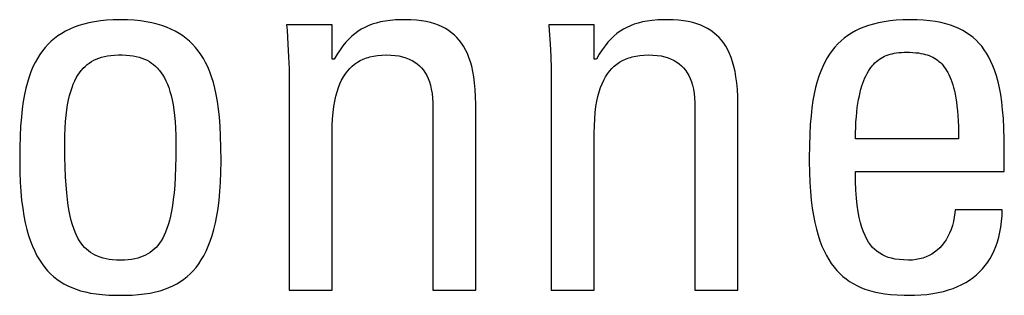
# Model space of a CAD drawing. Header units: millimetres. Extents: x -531 to 1423, y -716 to 1118.
# Tile 59 of 112: x 307.6 to 311.91, y 458.11 to 459.31. Entities that reach past the tile are written whole.
import ezdxf

# ---------------------------------------------------------------- set-up
doc = ezdxf.new("R2010")
doc.units = ezdxf.units.MM
doc.header["$LTSCALE"] = 23.1
doc.layers.get('0').update_dxf_attribs({"linetype": 'CONTINUOUS'})

msp = doc.modelspace()

# ---------------------------------------------------------------- linework, layer by layer
at = {"color": 7}
for p, q in [((307.905, 459.3003), (307.8822, 459.2947)), ((307.9293, 459.3049), (307.905, 459.3003)), ((307.9551, 459.3087), (307.9293, 459.3049)), ((307.9825, 459.3114), (307.9551, 459.3087)), ((308.0116, 459.3131), (307.9825, 459.3114)), ((308.0425, 459.3137), (308.0116, 459.3131)), ((308.0734, 459.3131), (308.0425, 459.3137)), ((308.1025, 459.3114), (308.0734, 459.3131)), ((308.1299, 459.3087), (308.1025, 459.3114)), ((308.1557, 459.3049), (308.1299, 459.3087)), ((308.18, 459.3003), (308.1557, 459.3049)), ((308.2028, 459.2947), (308.18, 459.3003)), ((309.1798, 459.3038), (309.161, 459.2991)), ((309.2, 459.3075), (309.1798, 459.3038)), ((309.222, 459.3105), (309.2, 459.3075)), ((309.246, 459.3125), (309.222, 459.3105)), ((309.2725, 459.3135), (309.246, 459.3125)), ((309.2875, 459.3137), (309.2725, 459.3135)), ((309.3131, 459.3131), (309.2875, 459.3137)), ((309.337, 459.3115), (309.3131, 459.3131)), ((309.3592, 459.3089), (309.337, 459.3115)), ((309.3799, 459.3053), (309.3592, 459.3089)), ((309.3992, 459.3009), (309.3799, 459.3053)), ((309.4172, 459.2956), (309.3992, 459.3009)), ((310.3263, 459.3038), (310.3075, 459.2992)), ((310.3465, 459.3076), (310.3263, 459.3038)), ((310.3685, 459.3105), (310.3465, 459.3076)), ((310.3925, 459.3125), (310.3685, 459.3105)), ((310.4191, 459.3135), (310.3925, 459.3125)), ((310.434, 459.3137), (310.4191, 459.3135)), ((310.4596, 459.3131), (310.434, 459.3137)), ((310.4834, 459.3115), (310.4596, 459.3131)), ((310.5056, 459.3089), (310.4834, 459.3115)), ((310.5263, 459.3053), (310.5056, 459.3089)), ((310.5456, 459.3009), (310.5263, 459.3053)), ((310.5636, 459.2956), (310.5456, 459.3009)), ((311.3588, 459.3004), (311.336, 459.2949)), ((311.383, 459.305), (311.3588, 459.3004)), ((311.4086, 459.3087), (311.383, 459.305)), ((311.4359, 459.3114), (311.4086, 459.3087)), ((311.4648, 459.3131), (311.4359, 459.3114)), ((311.4956, 459.3137), (311.4648, 459.3131)), ((311.5266, 459.3131), (311.4956, 459.3137)), ((311.5555, 459.3115), (311.5266, 459.3131)), ((311.5823, 459.3088), (311.5555, 459.3115)), ((311.6074, 459.3053), (311.5823, 459.3088)), ((311.6307, 459.3008), (311.6074, 459.3053)), ((311.6525, 459.2955), (311.6307, 459.3008)), ((307.8029, 459.2639), (307.7858, 459.2541)), ((307.8211, 459.2728), (307.8029, 459.2639)), ((307.8403, 459.2809), (307.8211, 459.2728)), ((307.8606, 459.2882), (307.8403, 459.2809)), ((307.8822, 459.2947), (307.8606, 459.2882)), ((308.2244, 459.2882), (308.2028, 459.2947)), ((308.2447, 459.2809), (308.2244, 459.2882)), ((308.2639, 459.2728), (308.2447, 459.2809)), ((308.282, 459.2639), (308.2639, 459.2728)), ((308.2992, 459.2541), (308.282, 459.2639)), ((308.7693, 459.2907), (308.7713, 459.2673)), ((308.9688, 459.2907), (308.7693, 459.2907)), ((308.7713, 459.2673), (308.7756, 459.2071)), ((308.9688, 459.1417), (308.9688, 459.2907)), ((309.0817, 459.2629), (309.0679, 459.2527)), ((309.0961, 459.272), (309.0817, 459.2629)), ((309.1111, 459.2802), (309.0961, 459.272)), ((309.1268, 459.2874), (309.1111, 459.2802)), ((309.1434, 459.2937), (309.1268, 459.2874)), ((309.161, 459.2991), (309.1434, 459.2937)), ((309.434, 459.2894), (309.4172, 459.2956)), ((309.4497, 459.2825), (309.434, 459.2894)), ((309.4645, 459.2748), (309.4497, 459.2825)), ((309.4715, 459.2706), (309.4645, 459.2748)), ((309.4782, 459.2663), (309.4715, 459.2706)), ((309.4911, 459.2569), (309.4782, 459.2663)), ((309.5032, 459.2468), (309.4911, 459.2569)), ((309.9157, 459.2907), (309.9177, 459.2671)), ((310.1153, 459.2907), (309.9157, 459.2907)), ((309.9177, 459.2671), (309.922, 459.2078)), ((310.1153, 459.1417), (310.1153, 459.2907)), ((310.2282, 459.263), (310.2144, 459.2528)), ((310.2426, 459.2721), (310.2282, 459.263)), ((310.2576, 459.2802), (310.2426, 459.2721)), ((310.2733, 459.2874), (310.2576, 459.2802)), ((310.2899, 459.2937), (310.2733, 459.2874)), ((310.3075, 459.2992), (310.2899, 459.2937)), ((310.5805, 459.2894), (310.5636, 459.2956)), ((310.5962, 459.2825), (310.5805, 459.2894)), ((310.6109, 459.2748), (310.5962, 459.2825)), ((310.6179, 459.2706), (310.6109, 459.2748)), ((310.6247, 459.2663), (310.6179, 459.2706)), ((310.6376, 459.2569), (310.6247, 459.2663)), ((310.6496, 459.2468), (310.6376, 459.2569)), ((311.257, 459.2644), (311.2399, 459.2547)), ((311.2751, 459.2732), (311.257, 459.2644)), ((311.2942, 459.2813), (311.2751, 459.2732)), ((311.3145, 459.2885), (311.2942, 459.2813)), ((311.336, 459.2949), (311.3145, 459.2885)), ((311.673, 459.2893), (311.6525, 459.2955)), ((311.6921, 459.2824), (311.673, 459.2893)), ((311.71, 459.2746), (311.6921, 459.2824)), ((311.7269, 459.2661), (311.71, 459.2746)), ((311.7428, 459.2568), (311.7269, 459.2661)), ((311.7578, 459.2467), (311.7428, 459.2568)), ((307.74, 459.2199), (307.7265, 459.2068)), ((307.7544, 459.2321), (307.74, 459.2199)), ((307.7697, 459.2435), (307.7544, 459.2321)), ((307.7858, 459.2541), (307.7697, 459.2435)), ((308.3153, 459.2435), (308.2992, 459.2541)), ((308.3305, 459.2321), (308.3153, 459.2435)), ((308.3449, 459.2199), (308.3305, 459.2321)), ((308.3585, 459.2068), (308.3449, 459.2199)), ((309.0285, 459.2149), (309.0158, 459.1995)), ((309.0413, 459.2289), (309.0285, 459.2149)), ((309.0544, 459.2414), (309.0413, 459.2289)), ((309.0679, 459.2527), (309.0544, 459.2414)), ((309.5144, 459.2358), (309.5032, 459.2468)), ((309.5249, 459.224), (309.5144, 459.2358)), ((309.5347, 459.2112), (309.5249, 459.224)), ((310.1749, 459.215), (310.1623, 459.1995)), ((310.1878, 459.2289), (310.1749, 459.215)), ((310.2009, 459.2415), (310.1878, 459.2289)), ((310.2144, 459.2528), (310.2009, 459.2415)), ((310.6608, 459.2358), (310.6496, 459.2468)), ((310.6713, 459.224), (310.6608, 459.2358)), ((310.6811, 459.2112), (310.6713, 459.224)), ((311.1942, 459.2209), (311.1806, 459.2079)), ((311.2085, 459.233), (311.1942, 459.2209)), ((311.2238, 459.2442), (311.2085, 459.233)), ((311.2399, 459.2547), (311.2238, 459.2442)), ((311.7649, 459.2413), (311.7578, 459.2467)), ((311.7719, 459.2357), (311.7649, 459.2413)), ((311.7852, 459.2239), (311.7719, 459.2357)), ((311.7977, 459.2111), (311.7852, 459.2239)), ((307.7016, 459.1779), (307.6902, 459.1619)), ((307.7136, 459.1928), (307.7016, 459.1779)), ((307.7265, 459.2068), (307.7136, 459.1928)), ((308.3713, 459.1928), (308.3585, 459.2068)), ((308.3834, 459.1779), (308.3713, 459.1928)), ((308.3948, 459.1619), (308.3834, 459.1779)), ((308.7756, 459.2071), (308.7785, 459.1515)), ((309.0032, 459.1823), (308.9906, 459.1631)), ((309.0158, 459.1995), (309.0032, 459.1823)), ((309.5438, 459.1974), (309.5347, 459.2112)), ((309.5522, 459.1825), (309.5438, 459.1974)), ((309.56, 459.1664), (309.5522, 459.1825)), ((309.922, 459.2078), (309.9249, 459.1523)), ((310.1497, 459.1823), (310.1371, 459.1631)), ((310.1623, 459.1995), (310.1497, 459.1823)), ((310.6902, 459.1974), (310.6811, 459.2112)), ((310.6986, 459.1825), (310.6902, 459.1974)), ((310.7064, 459.1664), (310.6986, 459.1825)), ((311.1557, 459.1793), (311.1443, 459.1635)), ((311.1678, 459.1941), (311.1557, 459.1793)), ((311.1806, 459.2079), (311.1678, 459.1941)), ((311.4474, 459.1701), (311.4585, 459.171)), ((311.4585, 459.171), (311.4703, 459.1714)), ((311.4703, 459.1714), (311.4772, 459.1715)), ((311.4772, 459.1715), (311.4789, 459.1715)), ((311.4789, 459.1715), (311.4945, 459.1712)), ((311.4945, 459.1712), (311.5084, 459.1706)), ((311.5084, 459.1706), (311.521, 459.1696)), ((311.8095, 459.1975), (311.7977, 459.2111)), ((311.8206, 459.1828), (311.8095, 459.1975)), ((311.8311, 459.167), (311.8206, 459.1828)), ((307.6795, 459.1449), (307.6694, 459.1267)), ((307.6902, 459.1619), (307.6795, 459.1449)), ((307.9061, 459.1244), (307.9158, 459.1307)), ((307.9158, 459.1307), (307.926, 459.1364)), ((307.926, 459.1364), (307.9367, 459.1415)), ((307.9367, 459.1415), (307.9481, 459.146)), ((307.9481, 459.146), (307.9602, 459.1498)), ((307.9602, 459.1498), (307.973, 459.1531)), ((307.973, 459.1531), (307.9867, 459.1558)), ((307.9867, 459.1558), (308.0014, 459.1578)), ((308.0014, 459.1578), (308.0173, 459.1592)), ((308.0173, 459.1592), (308.0345, 459.1599)), ((308.0345, 459.1599), (308.0425, 459.16)), ((308.0425, 459.16), (308.0505, 459.1599)), ((308.0505, 459.1599), (308.0677, 459.1592)), ((308.0677, 459.1592), (308.0835, 459.1578)), ((308.0835, 459.1578), (308.0982, 459.1558)), ((308.0982, 459.1558), (308.1119, 459.1531)), ((308.1119, 459.1531), (308.1247, 459.1499)), ((308.1247, 459.1499), (308.1368, 459.146)), ((308.1368, 459.146), (308.1482, 459.1415)), ((308.1482, 459.1415), (308.159, 459.1364)), ((308.159, 459.1364), (308.1692, 459.1307)), ((308.1692, 459.1307), (308.1789, 459.1244)), ((308.4055, 459.1449), (308.3948, 459.1619)), ((308.4155, 459.1267), (308.4055, 459.1449)), ((308.7785, 459.1515), (308.7803, 459.0993)), ((308.978, 459.1417), (308.9688, 459.1417)), ((308.9906, 459.1631), (308.978, 459.1417)), ((309.0672, 459.1194), (309.079, 459.1276)), ((309.079, 459.1276), (309.0916, 459.1349)), ((309.0916, 459.1349), (309.1049, 459.1413)), ((309.1049, 459.1413), (309.1191, 459.1468)), ((309.1191, 459.1468), (309.1266, 459.1492)), ((309.1266, 459.1492), (309.1342, 459.1514)), ((309.1342, 459.1514), (309.1503, 459.1551)), ((309.1503, 459.1551), (309.1674, 459.1578)), ((309.1674, 459.1578), (309.1856, 459.1594)), ((309.1856, 459.1594), (309.205, 459.16)), ((309.205, 459.16), (309.2252, 459.1594)), ((309.2252, 459.1594), (309.2438, 459.1578)), ((309.2438, 459.1578), (309.261, 459.1552)), ((309.261, 459.1552), (309.277, 459.1516)), ((309.277, 459.1516), (309.2917, 459.1472)), ((309.2917, 459.1472), (309.3054, 459.1419)), ((309.3054, 459.1419), (309.3118, 459.139)), ((309.3118, 459.139), (309.318, 459.1358)), ((309.318, 459.1358), (309.3297, 459.1289)), ((309.3297, 459.1289), (309.3404, 459.1213)), ((309.5671, 459.1491), (309.56, 459.1664)), ((309.5735, 459.1303), (309.5671, 459.1491)), ((309.5792, 459.11), (309.5735, 459.1303)), ((309.9249, 459.1523), (309.9266, 459.0998)), ((310.1244, 459.1417), (310.1153, 459.1417)), ((310.1371, 459.1631), (310.1244, 459.1417)), ((310.2137, 459.1194), (310.2255, 459.1276)), ((310.2255, 459.1276), (310.238, 459.1349)), ((310.238, 459.1349), (310.2514, 459.1413)), ((310.2514, 459.1413), (310.2656, 459.1468)), ((310.2656, 459.1468), (310.273, 459.1492)), ((310.273, 459.1492), (310.2807, 459.1514)), ((310.2807, 459.1514), (310.2967, 459.1551)), ((310.2967, 459.1551), (310.3138, 459.1578)), ((310.3138, 459.1578), (310.332, 459.1594)), ((310.332, 459.1594), (310.3514, 459.16)), ((310.3514, 459.16), (310.3716, 459.1594)), ((310.3716, 459.1594), (310.3902, 459.1578)), ((310.3902, 459.1578), (310.4074, 459.1552)), ((310.4074, 459.1552), (310.4234, 459.1516)), ((310.4234, 459.1516), (310.4381, 459.1472)), ((310.4381, 459.1472), (310.4518, 459.1419)), ((310.4518, 459.1419), (310.4582, 459.139)), ((310.4582, 459.139), (310.4644, 459.1358)), ((310.4644, 459.1358), (310.4761, 459.1289)), ((310.4761, 459.1289), (310.4869, 459.1213)), ((310.7135, 459.1491), (310.7064, 459.1664)), ((310.7199, 459.1303), (310.7135, 459.1491)), ((310.7256, 459.1099), (310.7199, 459.1303)), ((311.1236, 459.1287), (311.1142, 459.1095)), ((311.1336, 459.1467), (311.1236, 459.1287)), ((311.1443, 459.1635), (311.1336, 459.1467)), ((311.3426, 459.1249), (311.349, 459.1308)), ((311.349, 459.1308), (311.3555, 459.1361)), ((311.3555, 459.1361), (311.3623, 459.1411)), ((311.3623, 459.1411), (311.3693, 459.1457)), ((311.3693, 459.1457), (311.3766, 459.1499)), ((311.3766, 459.1499), (311.3841, 459.1537)), ((311.3841, 459.1537), (311.3919, 459.1571)), ((311.3919, 459.1571), (311.4001, 459.1602)), ((311.4001, 459.1602), (311.4087, 459.1629)), ((311.4087, 459.1629), (311.4176, 459.1652)), ((311.4176, 459.1652), (311.427, 459.1672)), ((311.427, 459.1672), (311.4369, 459.1689)), ((311.4369, 459.1689), (311.4474, 459.1701)), ((311.521, 459.1696), (311.5326, 459.1683)), ((311.5326, 459.1683), (311.5434, 459.1666)), ((311.5434, 459.1666), (311.5534, 459.1646)), ((311.5534, 459.1646), (311.5628, 459.1623)), ((311.5628, 459.1623), (311.5716, 459.1597)), ((311.5716, 459.1597), (311.58, 459.1567)), ((311.58, 459.1567), (311.588, 459.1534)), ((311.588, 459.1534), (311.5955, 459.1498)), ((311.5955, 459.1498), (311.6027, 459.1458)), ((311.6027, 459.1458), (311.6097, 459.1415)), ((311.6097, 459.1415), (311.6163, 459.1368)), ((311.6163, 459.1368), (311.6227, 459.1317)), ((311.6227, 459.1317), (311.6288, 459.1262)), ((311.8409, 459.15), (311.8311, 459.167)), ((311.8502, 459.1318), (311.8409, 459.15)), ((311.8588, 459.1121), (311.8502, 459.1318)), ((307.6513, 459.0864), (307.6433, 459.064)), ((307.6601, 459.1072), (307.6513, 459.0864)), ((307.6694, 459.1267), (307.6601, 459.1072)), ((307.8638, 459.082), (307.8715, 459.092)), ((307.8715, 459.092), (307.8755, 459.0967)), ((307.8755, 459.0967), (307.8795, 459.1013)), ((307.8795, 459.1013), (307.888, 459.1097)), ((307.888, 459.1097), (307.8968, 459.1174)), ((307.8968, 459.1174), (307.9061, 459.1244)), ((308.1789, 459.1244), (308.1881, 459.1174)), ((308.1881, 459.1174), (308.1969, 459.1097)), ((308.1969, 459.1097), (308.2054, 459.1013)), ((308.2054, 459.1013), (308.2095, 459.0968)), ((308.2095, 459.0968), (308.2134, 459.092)), ((308.2134, 459.092), (308.2211, 459.082)), ((308.4249, 459.1072), (308.4155, 459.1267)), ((308.4336, 459.0863), (308.4249, 459.1072)), ((308.4417, 459.064), (308.4336, 459.0863)), ((308.7803, 459.0993), (308.7808, 459.0499)), ((309.0267, 459.0772), (309.0359, 459.0893)), ((309.0359, 459.0893), (309.0457, 459.1003)), ((309.0457, 459.1003), (309.0562, 459.1103)), ((309.0562, 459.1103), (309.0672, 459.1194)), ((309.3404, 459.1213), (309.3503, 459.1128)), ((309.3503, 459.1128), (309.3594, 459.1035)), ((309.3594, 459.1035), (309.3678, 459.0933)), ((309.3678, 459.0933), (309.3754, 459.0822)), ((309.5842, 459.0879), (309.5792, 459.11)), ((309.5885, 459.0639), (309.5842, 459.0879)), ((309.9266, 459.0998), (309.9272, 459.0499)), ((310.1732, 459.0772), (310.1824, 459.0892)), ((310.1824, 459.0892), (310.1922, 459.1003)), ((310.1922, 459.1003), (310.2026, 459.1103)), ((310.2026, 459.1103), (310.2137, 459.1194)), ((310.4869, 459.1213), (310.4968, 459.1128)), ((310.4968, 459.1128), (310.5059, 459.1035)), ((310.5059, 459.1035), (310.5142, 459.0933)), ((310.5142, 459.0933), (310.5218, 459.0822)), ((310.7306, 459.0879), (310.7256, 459.1099)), ((310.7349, 459.0639), (310.7306, 459.0879)), ((311.1054, 459.0889), (311.0973, 459.0669)), ((311.1142, 459.1095), (311.1054, 459.0889)), ((311.3086, 459.0794), (311.3138, 459.0884)), ((311.3138, 459.0884), (311.3192, 459.0967)), ((311.3192, 459.0967), (311.3247, 459.1046)), ((311.3247, 459.1046), (311.3276, 459.1083)), ((311.3276, 459.1083), (311.3305, 459.1119)), ((311.3305, 459.1119), (311.3365, 459.1186)), ((311.3365, 459.1186), (311.3426, 459.1249)), ((311.6288, 459.1262), (311.6347, 459.1203)), ((311.6347, 459.1203), (311.6404, 459.1139)), ((311.6404, 459.1139), (311.6459, 459.107)), ((311.6459, 459.107), (311.6512, 459.0996)), ((311.6512, 459.0996), (311.6563, 459.0916)), ((311.6563, 459.0916), (311.6612, 459.0831)), ((311.8668, 459.0908), (311.8588, 459.1121)), ((311.8742, 459.0679), (311.8668, 459.0908)), ((307.6433, 459.064), (307.6359, 459.04)), ((307.8368, 459.0322), (307.843, 459.0462)), ((307.843, 459.0462), (307.8496, 459.0592)), ((307.8496, 459.0592), (307.8565, 459.071)), ((307.8565, 459.071), (307.8638, 459.082)), ((308.2211, 459.082), (308.2284, 459.0711)), ((308.2284, 459.0711), (308.2354, 459.0592)), ((308.2354, 459.0592), (308.2419, 459.0463)), ((308.2419, 459.0463), (308.2481, 459.0322)), ((308.4491, 459.04), (308.4417, 459.064)), ((308.7808, 459.0499), (308.7808, 458.1327)), ((309.0028, 459.0342), (309.0102, 459.0498)), ((309.0102, 459.0498), (309.0182, 459.0641)), ((309.0182, 459.0641), (309.0267, 459.0772)), ((309.3754, 459.0822), (309.3823, 459.0701)), ((309.3823, 459.0701), (309.3884, 459.057)), ((309.3884, 459.057), (309.3939, 459.0427)), ((309.3939, 459.0427), (309.3985, 459.0272)), ((309.592, 459.0378), (309.5885, 459.0639)), ((309.9272, 459.0499), (309.9272, 458.1327)), ((310.1493, 459.0342), (310.1567, 459.0497)), ((310.1567, 459.0497), (310.1646, 459.0641)), ((310.1646, 459.0641), (310.1732, 459.0772)), ((310.5218, 459.0822), (310.5287, 459.0701)), ((310.5287, 459.0701), (310.5349, 459.057)), ((310.5349, 459.057), (310.5403, 459.0427)), ((310.5403, 459.0427), (310.545, 459.0272)), ((310.7384, 459.0378), (310.7349, 459.0639)), ((311.0899, 459.0432), (311.0831, 459.0178)), ((311.0973, 459.0669), (311.0899, 459.0432)), ((311.2897, 459.0368), (311.2942, 459.0485)), ((311.2942, 459.0485), (311.2988, 459.0595)), ((311.2988, 459.0595), (311.3036, 459.0698)), ((311.3036, 459.0698), (311.3086, 459.0794)), ((311.6612, 459.0831), (311.666, 459.0739)), ((311.666, 459.0739), (311.6705, 459.064)), ((311.6705, 459.064), (311.6748, 459.0535)), ((311.6748, 459.0535), (311.679, 459.0421)), ((311.679, 459.0421), (311.6829, 459.0299)), ((311.881, 459.043), (311.8742, 459.0679)), ((311.8871, 459.016), (311.881, 459.043)), ((307.6291, 459.0142), (307.6231, 458.9864)), ((307.6359, 459.04), (307.6291, 459.0142)), ((307.8205, 458.9826), (307.8255, 459.0005)), ((307.8255, 459.0005), (307.831, 459.017)), ((307.831, 459.017), (307.8368, 459.0322)), ((308.2481, 459.0322), (308.254, 459.017)), ((308.254, 459.017), (308.2594, 459.0005)), ((308.2594, 459.0005), (308.2644, 458.9827)), ((308.4558, 459.0142), (308.4491, 459.04)), ((308.4618, 458.9864), (308.4558, 459.0142)), ((308.9846, 458.979), (308.99, 458.9989)), ((308.99, 458.9989), (308.9961, 459.0173)), ((308.9961, 459.0173), (309.0028, 459.0342)), ((309.3985, 459.0272), (309.4024, 459.0103)), ((309.4024, 459.0103), (309.4055, 458.992)), ((309.5946, 459.0093), (309.592, 459.0378)), ((309.5963, 458.978), (309.5946, 459.0093)), ((310.1311, 458.9789), (310.1365, 458.9989)), ((310.1365, 458.9989), (310.1426, 459.0172)), ((310.1426, 459.0172), (310.1493, 459.0342)), ((310.545, 459.0272), (310.5489, 459.0103)), ((310.5489, 459.0103), (310.5519, 458.992)), ((310.741, 459.0092), (310.7384, 459.0378)), ((310.7427, 458.9779), (310.741, 459.0092)), ((311.0831, 459.0178), (311.077, 458.9904)), ((311.2778, 458.9967), (311.2816, 459.0109)), ((311.2816, 459.0109), (311.2856, 459.0243)), ((311.2856, 459.0243), (311.2897, 459.0368)), ((311.6829, 459.0299), (311.6866, 459.0168)), ((311.6866, 459.0168), (311.6901, 459.0028)), ((311.6901, 459.0028), (311.6934, 458.9878)), ((311.8925, 458.9867), (311.8871, 459.016)), ((307.6178, 458.9563), (307.6132, 458.9236)), ((307.6231, 458.9864), (307.6178, 458.9563)), ((307.8118, 458.9423), (307.8159, 458.9633)), ((307.8159, 458.9633), (307.8205, 458.9826)), ((308.2644, 458.9827), (308.269, 458.9633)), ((308.269, 458.9633), (308.2731, 458.9423)), ((308.4672, 458.9563), (308.4618, 458.9864)), ((308.4717, 458.9236), (308.4672, 458.9563)), ((308.976, 458.9338), (308.9799, 458.9573)), ((308.9799, 458.9573), (308.9846, 458.979)), ((309.4055, 458.992), (309.4076, 458.972)), ((309.4076, 458.972), (309.4088, 458.9503)), ((309.5971, 458.9435), (309.5963, 458.978)), ((310.1225, 458.9338), (310.1264, 458.9573)), ((310.1264, 458.9573), (310.1311, 458.9789)), ((310.5519, 458.992), (310.5541, 458.972)), ((310.5541, 458.972), (310.5553, 458.9503)), ((310.7435, 458.9434), (310.7427, 458.9779)), ((311.0716, 458.9608), (311.0669, 458.9287)), ((311.077, 458.9904), (311.0716, 458.9608)), ((311.2682, 458.9481), (311.2711, 458.9653)), ((311.2711, 458.9653), (311.2744, 458.9815)), ((311.2744, 458.9815), (311.2778, 458.9967)), ((311.6934, 458.9878), (311.6963, 458.9716)), ((311.6963, 458.9716), (311.6991, 458.9543)), ((311.8973, 458.9547), (311.8925, 458.9867)), ((307.6132, 458.9236), (307.6094, 458.8879)), ((307.8052, 458.8949), (307.8082, 458.9195)), ((307.8082, 458.9195), (307.8118, 458.9423)), ((308.2731, 458.9423), (308.2767, 458.9195)), ((308.2767, 458.9195), (308.2797, 458.8949)), ((308.4756, 458.8879), (308.4717, 458.9236)), ((308.9729, 458.9083), (308.976, 458.9338)), ((309.4088, 458.9503), (309.409, 458.9353)), ((309.409, 458.9353), (309.409, 458.1327)), ((309.5971, 458.1327), (309.5971, 458.9435)), ((310.1194, 458.9082), (310.1225, 458.9338)), ((310.5553, 458.9503), (310.5555, 458.9353)), ((310.5555, 458.9353), (310.5555, 458.1327)), ((310.7435, 458.1327), (310.7435, 458.9434)), ((311.0669, 458.9287), (311.063, 458.8937)), ((311.2632, 458.9103), (311.2656, 458.9298)), ((311.2656, 458.9298), (311.2682, 458.9481)), ((311.6991, 458.9543), (311.7015, 458.9357)), ((311.7015, 458.9357), (311.7036, 458.9158)), ((311.7036, 458.9158), (311.7054, 458.8945)), ((311.9012, 458.9198), (311.8973, 458.9547)), ((311.9044, 458.8815), (311.9012, 458.9198)), ((307.6094, 458.8879), (307.6063, 458.8486)), ((307.8028, 458.8683), (307.8052, 458.8949)), ((308.2797, 458.8949), (308.2822, 458.8683)), ((308.4786, 458.8486), (308.4756, 458.8879)), ((308.9692, 458.8501), (308.9706, 458.8805)), ((308.9706, 458.8805), (308.9729, 458.9083)), ((310.1157, 458.85), (310.1171, 458.8804)), ((310.1171, 458.8804), (310.1194, 458.9082)), ((311.063, 458.8937), (311.0599, 458.8552)), ((311.2596, 458.8675), (311.2613, 458.8895)), ((311.2613, 458.8895), (311.2632, 458.9103)), ((311.7054, 458.8945), (311.7069, 458.8717)), ((311.7069, 458.8717), (311.7079, 458.8473)), ((311.9067, 458.8393), (311.9044, 458.8815)), ((307.6063, 458.8486), (307.6041, 458.8049)), ((307.7998, 458.8084), (307.8009, 458.8395)), ((307.8009, 458.8395), (307.8028, 458.8683)), ((308.2822, 458.8683), (308.284, 458.8395)), ((308.284, 458.8395), (308.2851, 458.8084)), ((308.4808, 458.8048), (308.4786, 458.8486)), ((308.9688, 458.8183), (308.9692, 458.8501)), ((310.1153, 458.8183), (310.1157, 458.85)), ((311.0599, 458.8552), (311.0575, 458.8125)), ((311.2575, 458.8194), (311.2584, 458.8442)), ((311.2584, 458.8442), (311.2596, 458.8675)), ((311.7079, 458.8473), (311.7086, 458.8211)), ((311.908, 458.7925), (311.9067, 458.8393)), ((307.6041, 458.8049), (307.6027, 458.7553)), ((307.7994, 458.7748), (307.7998, 458.8084)), ((308.2851, 458.8084), (308.2855, 458.7748)), ((308.4822, 458.7552), (308.4808, 458.8048)), ((308.9688, 458.1327), (308.9688, 458.8183)), ((310.1153, 458.1327), (310.1153, 458.8183)), ((311.0575, 458.8125), (311.056, 458.7642)), ((311.2571, 458.7931), (311.2575, 458.8194)), ((311.7088, 458.7931), (311.2571, 458.7931)), ((311.7086, 458.8211), (311.7088, 458.7931)), ((311.9084, 458.7496), (311.908, 458.7925)), ((307.6027, 458.7553), (307.6022, 458.6973)), ((307.7994, 458.7676), (307.7994, 458.7748)), ((307.7999, 458.7148), (307.7994, 458.7676)), ((308.2855, 458.7678), (308.2851, 458.715)), ((308.2855, 458.7748), (308.2855, 458.7678)), ((308.4827, 458.6972), (308.4822, 458.7552)), ((311.056, 458.7642), (311.0553, 458.7082)), ((311.9084, 458.651), (311.9084, 458.7496)), ((307.6022, 458.6973), (307.6022, 458.6945)), ((307.801, 458.6684), (307.7999, 458.7148)), ((308.2851, 458.715), (308.284, 458.6686)), ((308.4827, 458.6945), (308.4827, 458.6972)), ((311.0553, 458.7082), (311.0553, 458.6945)), ((307.6022, 458.6945), (307.6028, 458.6475)), ((307.8027, 458.6273), (307.801, 458.6684)), ((308.284, 458.6686), (308.2823, 458.6275)), ((308.4821, 458.6475), (308.4827, 458.6945)), ((311.0553, 458.6945), (311.0559, 458.6478)), ((307.6028, 458.6475), (307.6045, 458.6037)), ((307.8049, 458.5907), (307.8027, 458.6273)), ((308.2823, 458.6275), (308.28, 458.5908)), ((308.4805, 458.6037), (308.4821, 458.6475)), ((311.0559, 458.6478), (311.0575, 458.6042)), ((311.2577, 458.6079), (311.2571, 458.651)), ((311.2571, 458.651), (311.9084, 458.651)), ((307.6045, 458.6037), (307.6071, 458.563)), ((307.8077, 458.5579), (307.8049, 458.5907)), ((308.28, 458.5908), (308.2772, 458.558)), ((308.4778, 458.563), (308.4805, 458.6037)), ((311.0575, 458.6042), (311.0602, 458.5636)), ((311.2592, 458.5691), (311.2577, 458.6079)), ((311.2618, 458.5342), (311.2592, 458.5691)), ((307.6071, 458.563), (307.6108, 458.525)), ((307.6108, 458.525), (307.6153, 458.4896)), ((307.8109, 458.5284), (307.8077, 458.5579)), ((307.8146, 458.5017), (307.8109, 458.5284)), ((308.274, 458.5284), (308.2704, 458.5018)), ((308.2772, 458.558), (308.274, 458.5284)), ((308.4696, 458.4896), (308.4741, 458.525)), ((308.4741, 458.525), (308.4778, 458.563)), ((311.0602, 458.5636), (311.0638, 458.5257)), ((311.0638, 458.5257), (311.0683, 458.4905)), ((311.2651, 458.5028), (311.2618, 458.5342)), ((307.6153, 458.4896), (307.6207, 458.4567)), ((307.8186, 458.4776), (307.8146, 458.5017)), ((308.2704, 458.5018), (308.2663, 458.4776)), ((308.4642, 458.4567), (308.4696, 458.4896)), ((311.0683, 458.4905), (311.0736, 458.4577)), ((311.2692, 458.4745), (311.2651, 458.5028)), ((311.6928, 458.4836), (311.6918, 458.4704)), ((311.8992, 458.4836), (311.6928, 458.4836)), ((311.8984, 458.4571), (311.8992, 458.4836)), ((307.6207, 458.4567), (307.6268, 458.4261)), ((307.8231, 458.4557), (307.8186, 458.4776)), ((307.8279, 458.4358), (307.8231, 458.4557)), ((308.2619, 458.4557), (308.257, 458.4358)), ((308.2663, 458.4776), (308.2619, 458.4557)), ((308.4581, 458.4261), (308.4642, 458.4567)), ((311.0736, 458.4577), (311.0797, 458.4272)), ((311.274, 458.4491), (311.2692, 458.4745)), ((311.2795, 458.4262), (311.274, 458.4491)), ((311.6893, 458.4511), (311.6857, 458.4325)), ((311.6918, 458.4704), (311.6893, 458.4511)), ((311.8965, 458.432), (311.8984, 458.4571)), ((307.6268, 458.4261), (307.6337, 458.3976)), ((307.6337, 458.3976), (307.6413, 458.3712)), ((307.8331, 458.4176), (307.8279, 458.4358)), ((307.8386, 458.4011), (307.8331, 458.4176)), ((307.8444, 458.386), (307.8386, 458.4011)), ((308.2464, 458.4011), (308.2406, 458.386)), ((308.2519, 458.4177), (308.2464, 458.4011)), ((308.257, 458.4358), (308.2519, 458.4177)), ((308.4436, 458.3711), (308.4512, 458.3976)), ((308.4512, 458.3976), (308.4581, 458.4261)), ((311.0797, 458.4272), (311.0865, 458.3988)), ((311.0865, 458.3988), (311.094, 458.3724)), ((311.2855, 458.4056), (311.2795, 458.4262)), ((311.2921, 458.3871), (311.2855, 458.4056)), ((311.6757, 458.3977), (311.6693, 458.3817)), ((311.6812, 458.4146), (311.6757, 458.3977)), ((311.6857, 458.4325), (311.6812, 458.4146)), ((311.8895, 458.3852), (311.8935, 458.408)), ((311.8935, 458.408), (311.8965, 458.432)), ((307.6413, 458.3712), (307.6495, 458.3466)), ((307.8505, 458.3722), (307.8444, 458.386)), ((307.857, 458.3596), (307.8505, 458.3722)), ((307.8638, 458.348), (307.857, 458.3596)), ((308.2279, 458.3596), (308.2211, 458.348)), ((308.2344, 458.3722), (308.2279, 458.3596)), ((308.2406, 458.386), (308.2344, 458.3722)), ((308.4354, 458.3466), (308.4436, 458.3711)), ((311.094, 458.3724), (311.1022, 458.3478)), ((311.2992, 458.3705), (311.2921, 458.3871)), ((311.3068, 458.3555), (311.2992, 458.3705)), ((311.3148, 458.342), (311.3068, 458.3555)), ((311.654, 458.3526), (311.6453, 458.3397)), ((311.662, 458.3667), (311.654, 458.3526)), ((311.6693, 458.3817), (311.662, 458.3667)), ((311.8787, 458.343), (311.8846, 458.3636)), ((311.8846, 458.3636), (311.8895, 458.3852)), ((307.6495, 458.3466), (307.6584, 458.3237)), ((307.6584, 458.3237), (307.6678, 458.3025)), ((307.871, 458.3374), (307.8638, 458.348)), ((307.8784, 458.3278), (307.871, 458.3374)), ((307.8863, 458.3189), (307.8784, 458.3278)), ((307.8946, 458.3108), (307.8863, 458.3189)), ((307.9033, 458.3033), (307.8946, 458.3108)), ((308.1904, 458.3108), (308.1817, 458.3033)), ((308.1987, 458.3189), (308.1904, 458.3108)), ((308.2065, 458.3278), (308.1987, 458.3189)), ((308.214, 458.3375), (308.2065, 458.3278)), ((308.2211, 458.348), (308.214, 458.3375)), ((308.4171, 458.3025), (308.4265, 458.3237)), ((308.4265, 458.3237), (308.4354, 458.3466)), ((311.1022, 458.3478), (311.1109, 458.325)), ((311.1109, 458.325), (311.1203, 458.3038)), ((311.3234, 458.33), (311.3148, 458.342)), ((311.3326, 458.3191), (311.3234, 458.33)), ((311.3423, 458.3094), (311.3326, 458.3191)), ((311.3525, 458.3008), (311.3423, 458.3094)), ((311.6258, 458.3168), (311.6151, 458.3068)), ((311.6359, 458.3277), (311.6258, 458.3168)), ((311.6453, 458.3397), (311.6359, 458.3277)), ((311.8643, 458.3049), (311.8719, 458.3234)), ((311.8719, 458.3234), (311.8787, 458.343)), ((307.6678, 458.3025), (307.6779, 458.2828)), ((307.6779, 458.2828), (307.6885, 458.2645)), ((307.9124, 458.2966), (307.9033, 458.3033)), ((307.9221, 458.2905), (307.9124, 458.2966)), ((307.9323, 458.285), (307.9221, 458.2905)), ((307.9431, 458.2801), (307.9323, 458.285)), ((307.9546, 458.2759), (307.9431, 458.2801)), ((307.9668, 458.2722), (307.9546, 458.2759)), ((307.9798, 458.2691), (307.9668, 458.2722)), ((307.9938, 458.2667), (307.9798, 458.2691)), ((308.0088, 458.2649), (307.9938, 458.2667)), ((308.0912, 458.2667), (308.0762, 458.2649)), ((308.1052, 458.2691), (308.0912, 458.2667)), ((308.1182, 458.2722), (308.1052, 458.2691)), ((308.1304, 458.2759), (308.1182, 458.2722)), ((308.1419, 458.2801), (308.1304, 458.2759)), ((308.1527, 458.285), (308.1419, 458.2801)), ((308.1629, 458.2905), (308.1527, 458.285)), ((308.1725, 458.2966), (308.1629, 458.2905)), ((308.1817, 458.3033), (308.1725, 458.2966)), ((308.3964, 458.2645), (308.407, 458.2828)), ((308.407, 458.2828), (308.4171, 458.3025)), ((311.1203, 458.3038), (311.1303, 458.2841)), ((311.1303, 458.2841), (311.1408, 458.2658)), ((311.3634, 458.2931), (311.3525, 458.3008)), ((311.375, 458.2864), (311.3634, 458.2931)), ((311.3874, 458.2805), (311.375, 458.2864)), ((311.4008, 458.2755), (311.3874, 458.2805)), ((311.4153, 458.2713), (311.4008, 458.2755)), ((311.4311, 458.268), (311.4153, 458.2713)), ((311.4484, 458.2655), (311.4311, 458.268)), ((311.5382, 458.2685), (311.5232, 458.2657)), ((311.5526, 458.2723), (311.5382, 458.2685)), ((311.5663, 458.2772), (311.5526, 458.2723)), ((311.5794, 458.2831), (311.5663, 458.2772)), ((311.5919, 458.29), (311.5794, 458.2831)), ((311.6038, 458.2979), (311.5919, 458.29)), ((311.6151, 458.3068), (311.6038, 458.2979)), ((311.8413, 458.2624), (311.8463, 458.2705)), ((311.8463, 458.2705), (311.8557, 458.2872)), ((311.8557, 458.2872), (311.8643, 458.3049)), ((307.6885, 458.2645), (307.6998, 458.2475)), ((307.6998, 458.2475), (307.7116, 458.2317)), ((307.7116, 458.2317), (307.724, 458.2172)), ((308.025, 458.2637), (308.0088, 458.2649)), ((308.0425, 458.2634), (308.025, 458.2637)), ((308.06, 458.2637), (308.0425, 458.2634)), ((308.0762, 458.2649), (308.06, 458.2637)), ((308.3609, 458.2172), (308.3733, 458.2317)), ((308.3733, 458.2317), (308.3852, 458.2475)), ((308.3852, 458.2475), (308.3964, 458.2645)), ((311.1408, 458.2658), (311.1519, 458.2488)), ((311.1519, 458.2488), (311.1636, 458.233)), ((311.1636, 458.233), (311.1759, 458.2185)), ((311.4676, 458.264), (311.4484, 458.2655)), ((311.4892, 458.2634), (311.4676, 458.264)), ((311.491, 458.2634), (311.4892, 458.2634)), ((311.5075, 458.2639), (311.491, 458.2634)), ((311.5232, 458.2657), (311.5075, 458.2639)), ((311.8002, 458.212), (311.813, 458.2254)), ((311.813, 458.2254), (311.825, 458.2396)), ((311.825, 458.2396), (311.8361, 458.2546)), ((311.8361, 458.2546), (311.8413, 458.2624)), ((307.724, 458.2172), (307.737, 458.2037)), ((307.737, 458.2037), (307.7506, 458.1913)), ((307.7506, 458.1913), (307.7649, 458.1799)), ((307.7649, 458.1799), (307.7799, 458.1694)), ((308.305, 458.1694), (308.32, 458.1799)), ((308.32, 458.1799), (308.3343, 458.1913)), ((308.3343, 458.1913), (308.3479, 458.2037)), ((308.3479, 458.2037), (308.3609, 458.2172)), ((311.1759, 458.2185), (311.1888, 458.205)), ((311.1888, 458.205), (311.2023, 458.1925)), ((311.2023, 458.1925), (311.2164, 458.181)), ((311.2164, 458.181), (311.2313, 458.1705)), ((311.7565, 458.1765), (311.772, 458.1876)), ((311.772, 458.1876), (311.7865, 458.1994)), ((311.7865, 458.1994), (311.8002, 458.212)), ((307.7799, 458.1694), (307.7957, 458.1598)), ((307.7957, 458.1598), (307.8123, 458.151)), ((307.8123, 458.151), (307.8299, 458.1431)), ((307.8299, 458.1431), (307.8485, 458.136)), ((308.2364, 458.136), (308.255, 458.1431)), ((308.255, 458.1431), (308.2726, 458.151)), ((308.2726, 458.151), (308.2892, 458.1597)), ((308.2892, 458.1597), (308.305, 458.1694)), ((311.2313, 458.1705), (311.2469, 458.1608)), ((311.2469, 458.1608), (311.2633, 458.152)), ((311.2633, 458.152), (311.2807, 458.1441)), ((311.2807, 458.1441), (311.2991, 458.1369)), ((311.2991, 458.1369), (311.3186, 458.1306)), ((311.6641, 458.1331), (311.6847, 458.1401)), ((311.6847, 458.1401), (311.7042, 458.148)), ((311.7042, 458.148), (311.7226, 458.1567)), ((311.7226, 458.1567), (311.74, 458.1662)), ((311.74, 458.1662), (311.7565, 458.1765)), ((307.8485, 458.136), (307.8683, 458.1298)), ((307.8683, 458.1298), (307.8894, 458.1243)), ((307.8894, 458.1243), (307.912, 458.1197)), ((307.912, 458.1197), (307.9363, 458.1159)), ((307.9363, 458.1159), (307.9627, 458.113)), ((307.9627, 458.113), (307.9914, 458.111)), ((307.9914, 458.111), (308.0232, 458.1099)), ((308.0232, 458.1099), (308.0425, 458.1098)), ((308.0425, 458.1098), (308.0617, 458.1099)), ((308.0617, 458.1099), (308.0935, 458.111)), ((308.0935, 458.111), (308.1223, 458.113)), ((308.1223, 458.113), (308.1486, 458.1159)), ((308.1486, 458.1159), (308.1729, 458.1197)), ((308.1729, 458.1197), (308.1955, 458.1243)), ((308.1955, 458.1243), (308.2166, 458.1297)), ((308.2166, 458.1297), (308.2364, 458.136)), ((308.7808, 458.1327), (308.9688, 458.1327)), ((309.409, 458.1327), (309.5971, 458.1327)), ((309.9272, 458.1327), (310.1153, 458.1327)), ((310.5555, 458.1327), (310.7435, 458.1327)), ((311.3186, 458.1306), (311.3394, 458.125)), ((311.3394, 458.125), (311.3616, 458.1203)), ((311.3616, 458.1203), (311.3855, 458.1164)), ((311.3855, 458.1164), (311.4114, 458.1134)), ((311.4114, 458.1134), (311.4396, 458.1113)), ((311.4396, 458.1113), (311.4707, 458.11)), ((311.4707, 458.11), (311.4956, 458.1098)), ((311.4956, 458.1098), (311.5151, 458.11)), ((311.5151, 458.11), (311.5432, 458.1113)), ((311.5432, 458.1113), (311.5699, 458.1137)), ((311.5699, 458.1137), (311.5953, 458.1171)), ((311.5953, 458.1171), (311.6194, 458.1215)), ((311.6194, 458.1215), (311.6423, 458.1268)), ((311.6423, 458.1268), (311.6641, 458.1331))]:
    msp.add_line(p, q, dxfattribs=at)

doc.saveas('drawing.dxf')
